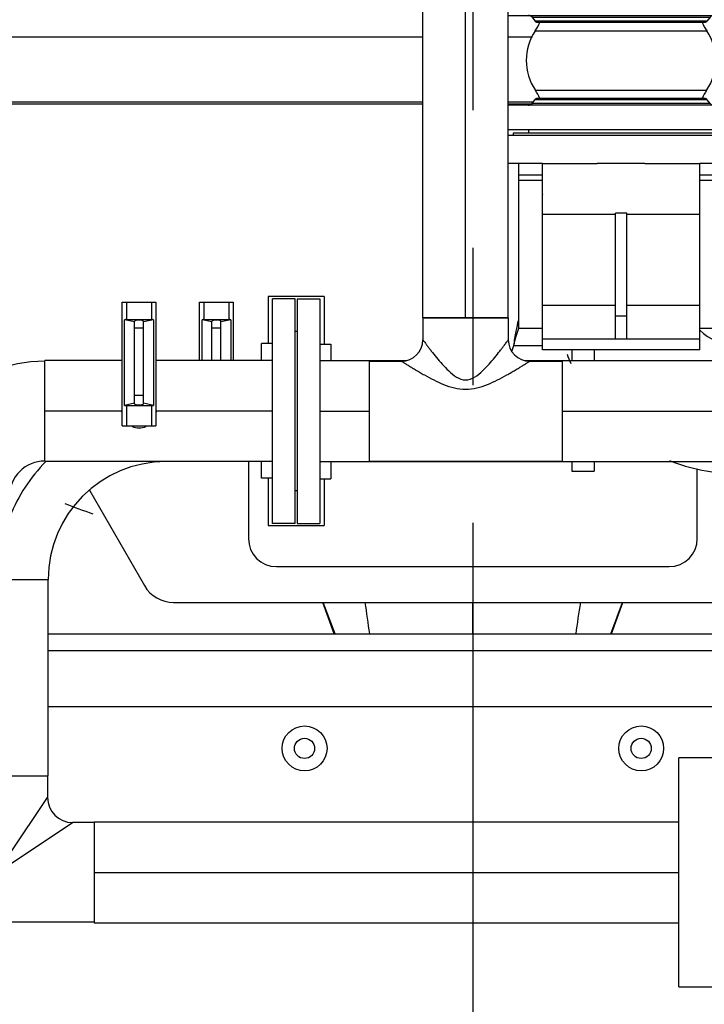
# Model space of a CAD drawing. Header units: millimetres. Extents: x 0 to 1189, y 0 to 841.
# Tile 124 of 158: x 972 to 997, y 548 to 583. Entities that reach past the tile are written whole.
import ezdxf

# ---------------------------------------------------------------- set-up
doc = ezdxf.new("R2010")
doc.units = ezdxf.units.MM
doc.header["$LTSCALE"] = 65.395
doc.linetypes.add('CENTER', pattern=[0.6, 0.375, -0.075, 0.075, -0.075])
for name, color, linetype in [('125ND16-DIN2690-MAK_PBL523', 7, 'CONTINUOUS'), ('1707_125001_01_PBL637', 7, 'CONTINUOUS'), ('1907_153200_12_ABL468', 7, 'CONTINUOUS'), ('1907_153200_12_T1_PBL483', 7, 'CONTINUOUS'), ('1907_153200_12_T2_PBL486', 7, 'CONTINUOUS'), ('1907_153200_12_T4_PBL504', 7, 'CONTINUOUS'), ('1907_153200_17_ABL484', 7, 'CONTINUOUS'), ('1907_153200_17_T1_PBL485', 7, 'CONTINUOUS'), ('1907_153200_19_ABL453', 7, 'CONTINUOUS'), ('1907_153200_19_T2_PBL1463', 7, 'CONTINUOUS'), ('1907_153200_19_T3_PBL478', 7, 'CONTINUOUS'), ('1907_153200_89_ABL425', 7, 'CONTINUOUS'), ('1907_153200_89_T3_PBL427', 7, 'CONTINUOUS'), ('1907_153200_89_T4_PBL444', 7, 'CONTINUOUS'), ('1907_153200_93_ABL412', 7, 'CONTINUOUS'), ('1907_153200_93_T1_PBL482', 7, 'CONTINUOUS'), ('1907_153200_93_T2_PBL418', 7, 'CONTINUOUS'), ('1907_153200_93_T3_PBL413', 7, 'CONTINUOUS'), ('1907_153200_93_T4_PBL1454', 7, 'CONTINUOUS'), ('1907_153700_26_ABL499', 7, 'CONTINUOUS'), ('1907_153700_26_T1_PBL500', 7, 'CONTINUOUS'), ('1907_153700_26_T2_PBL505', 7, 'CONTINUOUS'), ('1907_153701_05_AC_PBL479', 7, 'CONTINUOUS'), ('1907_153701_05_AC_PBL709', 7, 'CONTINUOUS'), ('1907_153701_47_PBL474', 7, 'CONTINUOUS'), ('1907_153701_47_PBL476', 7, 'CONTINUOUS'), ('1907_153701_64_PBL502', 7, 'CONTINUOUS'), ('1907_843312_02_PBL514', 7, 'CONTINUOUS'), ('1997_000000_TLKGS_MARKETING_ABL455', 7, 'CONTINUOUS'), ('1997_030000_TLKGS_V_ABL456', 7, 'CONTINUOUS'), ('1997_100000_TLKGS_V_ABL457', 7, 'CONTINUOUS'), ('1997_122000_06_SIMPLE1_A_ABL458', 7, 'CONTINUOUS'), ('1997_122000_06_SIMPLE1_T1_A_PBL459', 7, 'CONTINUOUS'), ('80ND40-DIN2690-MAK_PBL472', 7, 'CONTINUOUS'), ('9M32C_GENSET_GENERATOR_ABL496', 7, 'CONTINUOUS'), ('9M32C_GENSET_GENERATOR_T1_PBL497', 7, 'CONTINUOUS'), ('9M32C_GENSET_KPL_GRUNDRAHMEN_ABL405', 7, 'CONTINUOUS'), ('9M32C_GENSET_KPL_GRUNDRAHMEN_T1_PBL406', 7, 'CONTINUOUS'), ('9M32C_GENSET_KPL_VERROHRUNG_ABL407', 7, 'CONTINUOUS'), ('B-04-30X25-89X1_5-N6000_PBL1460', 7, 'CONTINUOUS'), ('BOGEN-S-2D-90-114_3X3_6_PBL477', 7, 'CONTINUOUS'), ('BOGEN-S-2D-90-114_3X3_6_PBL724', 7, 'CONTINUOUS'), ('BOGEN-S-2D-90-114_3X3_6_PBL725', 7, 'CONTINUOUS'), ('BOGEN-S-2D-90-88_9X3_2_PBL1457', 7, 'CONTINUOUS'), ('BOGEN-S-2D-90-88_9X3_2_PBL1459', 7, 'CONTINUOUS'), ('BOGEN-S-2D-90-88_9X3_2_PBL414', 7, 'CONTINUOUS'), ('D2616-2-K-139_7-4_0-114_3-3_6_PBL513', 7, 'CONTINUOUS'), ('DIN16182-BG100X63_PBL491', 7, 'CONTINUOUS'), ('DIN16182-BG100X63_PBL498', 7, 'CONTINUOUS'), ('EN1092-1-01A-DN80-PN16_PBL1452', 7, 'CONTINUOUS'), ('EN1092-1-01A-DN80-PN16_PBL470', 7, 'CONTINUOUS'), ('EN1092-1-01A-DN80-PN16_PBL471', 7, 'CONTINUOUS'), ('ERV_GS125_16_ABL524', 7, 'CONTINUOUS'), ('ERV_GS125_16_T1__PBL525', 7, 'CONTINUOUS'), ('ERV_GS125_16_T1__PBL534', 7, 'CONTINUOUS'), ('ERV_GS125_16_T2__PBL530', 7, 'CONTINUOUS'), ('LAUTERBACH_SP_RING_2_0200_50_PBL421', 7, 'CONTINUOUS'), ('LAUTERBACH_SP_RING_2_0200_50_PBL465', 7, 'CONTINUOUS'), ('links_13_VBL404', 7, 'CONTINUOUS'), ('N4011-C175X116_PBL454', 7, 'CONTINUOUS'), ('T-STUECK-S-88_9X3_2-76_1X2_9_PBL489', 7, 'CONTINUOUS'), ('T-STUECK-S-88_9X3_2-88_9X3_2_PBL430', 7, 'CONTINUOUS'), ('VT40CD-D10_Z171-24344_ABL408', 7, 'CONTINUOUS'), ('VT40CD-D10_Z171-24344_T1_PBL1458', 7, 'CONTINUOUS'), ('VT40CD-D10_Z171-24344_T2_PBL409', 7, 'CONTINUOUS')]:
    doc.layers.add(name, color=color, linetype=linetype)

# ---------------------------------------------------------------- blocks, each defined once
blk = doc.blocks.new('9M32C_GENSET_KPL_GRUNDRAHMEN_T1_PBL406', base_point=(987.33, 558.007))
at = {"layer": '9M32C_GENSET_KPL_GRUNDRAHMEN_T1_PBL406', "color": 7, "linetype": 'Continuous'}
for p, q in [((973.49, 561.607), (1000.51, 561.607)), ((1000.51, 561.007), (973.49, 561.007))]:
    blk.add_line(p, q, dxfattribs=at)
blk = doc.blocks.new('9M32C_GENSET_KPL_GRUNDRAHMEN_ABL405', base_point=(987.33, 558.007))
at = {"layer": '9M32C_GENSET_KPL_GRUNDRAHMEN_T1_PBL406'}
blk.add_blockref('9M32C_GENSET_KPL_GRUNDRAHMEN_T1_PBL406', (987.33, 558.007), dxfattribs=at)
blk = doc.blocks.new('VT40CD-D10_Z171-24344_T2_PBL409', base_point=(988.63, 547.967))
at = {"layer": 'VT40CD-D10_Z171-24344_T2_PBL409', "color": 7, "linetype": 'Continuous'}
blk.add_line((998.23, 559.007), (973.49, 559.007), dxfattribs=at)
for centre in [(982.63, 557.527), (994.63, 557.527)]:
    blk.add_circle(centre, 0.8, dxfattribs=at)
blk = doc.blocks.new('VT40CD-D10_Z171-24344_T1_PBL1458', base_point=(988.63, 557.527))
at = {"layer": 'VT40CD-D10_Z171-24344_T1_PBL1458', "color": 7, "linetype": 'Continuous'}
for centre in [(982.63, 557.527), (994.63, 557.527)]:
    blk.add_circle(centre, 0.36, dxfattribs=at)
blk = doc.blocks.new('VT40CD-D10_Z171-24344_ABL408', base_point=(988.63, 547.967))
at = {"layer": 'VT40CD-D10_Z171-24344_T1_PBL1458'}
blk.add_blockref('VT40CD-D10_Z171-24344_T1_PBL1458', (988.63, 557.527), dxfattribs=at)
at = {"layer": 'VT40CD-D10_Z171-24344_T2_PBL409'}
blk.add_blockref('VT40CD-D10_Z171-24344_T2_PBL409', (988.63, 547.967), dxfattribs=at)
blk = doc.blocks.new('1907_153200_93_T3_PBL413', base_point=(967.21, 542.827))
at = {"layer": '1907_153200_93_T3_PBL413', "color": 7, "linetype": 'Continuous'}
for p, q in [((967.29, 544.627), (967.13, 544.627)), ((967.13, 541.027), (967.13, 544.627)), ((967.29, 541.027), (967.29, 544.627)), ((967.29, 541.027), (967.13, 541.027))]:
    blk.add_line(p, q, dxfattribs=at)
at = {"layer": '1907_153200_93_T3_PBL413', "color": 2, "linetype": 'CENTER'}
blk.add_line((967.29, 542.827), (967.13, 542.827), dxfattribs=at)
blk = doc.blocks.new('BOGEN-S-2D-90-88_9X3_2_PBL414', base_point=(965.61, 542.827))
at = {"layer": 'BOGEN-S-2D-90-88_9X3_2_PBL414', "color": 7, "linetype": 'Continuous'}
for p, q in [((967.13, 544.605), (964.09, 544.605)), ((967.13, 541.049), (964.09, 541.049))]:
    blk.add_line(p, q, dxfattribs=at)
blk.add_arc((964.09, 542.827), 1.778, 90, 270, dxfattribs=at)
blk = doc.blocks.new('1907_153200_93_T2_PBL418', base_point=(970.33, 556.187))
at = {"layer": '1907_153200_93_T2_PBL418', "color": 7, "linetype": 'Continuous'}
for p, q in [((972.13, 566.507), (968.53, 566.507)), ((968.53, 566.507), (968.53, 545.867)), ((972.13, 566.507), (972.13, 545.867)), ((972.13, 545.867), (968.53, 545.867))]:
    blk.add_line(p, q, dxfattribs=at)
at = {"layer": '1907_153200_93_T2_PBL418', "color": 2, "linetype": 'CENTER'}
blk.add_line((970.33, 566.507), (970.33, 545.867), dxfattribs=at)
blk = doc.blocks.new('EN1092-1-01A-DN80-PN16_PBL470', base_point=(981.89, 569.547))
at = {"layer": 'EN1092-1-01A-DN80-PN16_PBL470', "color": 7, "linetype": 'Continuous'}
for p, q in [((982.29, 573.547), (981.49, 573.547)), ((981.49, 565.547), (981.49, 573.547)), ((982.29, 565.547), (982.29, 573.547)), ((982.29, 565.547), (981.49, 565.547))]:
    blk.add_line(p, q, dxfattribs=at)
blk = doc.blocks.new('1907_153200_93_T1_PBL482', base_point=(977.43, 569.547))
at = {"layer": '1907_153200_93_T1_PBL482', "color": 7, "linetype": 'Continuous'}
for p, q in [((976.13, 571.347), (973.37, 571.347)), ((973.37, 567.747), (973.37, 571.347)), ((981.49, 571.347), (977.33, 571.347)), ((981.49, 567.747), (973.37, 567.747))]:
    blk.add_line(p, q, dxfattribs=at)
at = {"layer": '1907_153200_93_T1_PBL482', "color": 2, "linetype": 'CENTER'}
for p, q in [((976.107, 569.547), (973.37, 569.547)), ((981.49, 569.547), (977.354, 569.547))]:
    blk.add_line(p, q, dxfattribs=at)
blk = doc.blocks.new('EN1092-1-01A-DN80-PN16_PBL1452', base_point=(964.09, 542.827))
at = {"layer": 'EN1092-1-01A-DN80-PN16_PBL1452', "color": 7, "linetype": 'Continuous'}
for centre in [(962.866, 545.783), (965.315, 545.783), (961.134, 544.051), (961.134, 541.602), (962.866, 539.87), (965.315, 539.87)]:
    blk.add_circle(centre, 0.36, dxfattribs=at)
for radius, start, end in [(4, 27.3364, 333.9978), (1.81, 81.6295, 278.9746)]:
    blk.add_arc((964.09, 542.827), radius, start, end, dxfattribs=at)
blk = doc.blocks.new('1907_153200_93_T4_PBL1454', base_point=(964.99, 542.848))
at = {"layer": '1907_153200_93_T4_PBL1454', "color": 7, "linetype": 'Continuous'}
blk.add_arc((964.09, 542.827), 1.8, 77.5691, 282.4309, dxfattribs=at)
blk = doc.blocks.new('BOGEN-S-2D-90-88_9X3_2_PBL1457', base_point=(969.699, 543.458))
at = {"layer": 'BOGEN-S-2D-90-88_9X3_2_PBL1457', "color": 7, "linetype": 'Continuous'}
for radius, start, end in [(4.818, 270, 0), (1.262, 269.9998, 0.0002)]:
    blk.add_arc((967.29, 545.867), radius, start, end, dxfattribs=at)
blk = doc.blocks.new('BOGEN-S-2D-90-88_9X3_2_PBL1459', base_point=(970.961, 566.507))
at = {"layer": 'BOGEN-S-2D-90-88_9X3_2_PBL1459', "color": 7, "linetype": 'Continuous'}
for radius, start, end in [(4.818, 90, 180), (1.262, 89.9998, 180.0002)]:
    blk.add_arc((973.37, 566.507), radius, start, end, dxfattribs=at)
blk = doc.blocks.new('B-04-30X25-89X1_5-N6000_PBL1460', base_point=(976.73, 569.001))
at = {"layer": 'B-04-30X25-89X1_5-N6000_PBL1460', "color": 7, "linetype": 'Continuous'}
blk.add_arc((976.73, 569.547), 0.6, 245.4031, 294.5969, dxfattribs=at)
blk = doc.blocks.new('1907_153200_93_ABL412', base_point=(971.19, 556.187))
at = {"layer": '1907_153200_93_T1_PBL482'}
blk.add_blockref('1907_153200_93_T1_PBL482', (977.43, 569.547), dxfattribs=at)
at = {"layer": '1907_153200_93_T2_PBL418'}
blk.add_blockref('1907_153200_93_T2_PBL418', (970.33, 556.187), dxfattribs=at)
at = {"layer": '1907_153200_93_T3_PBL413'}
blk.add_blockref('1907_153200_93_T3_PBL413', (967.21, 542.827), dxfattribs=at)
at = {"layer": '1907_153200_93_T4_PBL1454'}
blk.add_blockref('1907_153200_93_T4_PBL1454', (964.99, 542.848), dxfattribs=at)
at = {"layer": 'B-04-30X25-89X1_5-N6000_PBL1460'}
blk.add_blockref('B-04-30X25-89X1_5-N6000_PBL1460', (976.73, 569.001), dxfattribs=at)
at = {"layer": 'BOGEN-S-2D-90-88_9X3_2_PBL1457'}
blk.add_blockref('BOGEN-S-2D-90-88_9X3_2_PBL1457', (969.699, 543.458), dxfattribs=at)
at = {"layer": 'BOGEN-S-2D-90-88_9X3_2_PBL1459'}
blk.add_blockref('BOGEN-S-2D-90-88_9X3_2_PBL1459', (970.961, 566.507), dxfattribs=at)
at = {"layer": 'BOGEN-S-2D-90-88_9X3_2_PBL414'}
blk.add_blockref('BOGEN-S-2D-90-88_9X3_2_PBL414', (965.61, 542.827), dxfattribs=at)
at = {"layer": 'EN1092-1-01A-DN80-PN16_PBL1452'}
blk.add_blockref('EN1092-1-01A-DN80-PN16_PBL1452', (964.09, 542.827), dxfattribs=at)
at = {"layer": 'EN1092-1-01A-DN80-PN16_PBL470'}
blk.add_blockref('EN1092-1-01A-DN80-PN16_PBL470', (981.89, 569.547), dxfattribs=at)
blk = doc.blocks.new('LAUTERBACH_SP_RING_2_0200_50_PBL421', base_point=(996.97, 553.107))
at = {"layer": 'LAUTERBACH_SP_RING_2_0200_50_PBL421', "color": 7, "linetype": 'Continuous'}
for p, q in [((997.97, 557.187), (995.97, 557.187)), ((995.97, 549.027), (995.97, 557.187)), ((997.97, 549.027), (997.97, 557.187)), ((995.97, 549.027), (997.97, 549.027))]:
    blk.add_line(p, q, dxfattribs=at)
blk = doc.blocks.new('1907_153200_89_T3_PBL427', base_point=(985.55, 553.107))
at = {"layer": '1907_153200_89_T3_PBL427', "color": 7, "linetype": 'Continuous'}
for p, q in [((975.13, 554.907), (995.97, 554.907)), ((975.13, 554.907), (975.13, 551.307)), ((975.13, 551.307), (995.97, 551.307))]:
    blk.add_line(p, q, dxfattribs=at)
at = {"layer": '1907_153200_89_T3_PBL427', "color": 2, "linetype": 'CENTER'}
blk.add_line((975.13, 553.107), (995.97, 553.107), dxfattribs=at)
blk = doc.blocks.new('T-STUECK-S-88_9X3_2-88_9X3_2_PBL430', base_point=(971.748, 553.938))
at = {"layer": 'T-STUECK-S-88_9X3_2-88_9X3_2_PBL430', "color": 7, "linetype": 'Continuous'}
for p, q in [((973.468, 556.547), (973.468, 555.774)), ((968.53, 554.885), (968.25, 554.885)), ((975.13, 554.885), (974.357, 554.885)), ((968.53, 551.329), (968.25, 551.329)), ((975.13, 551.329), (972.13, 551.329))]:
    blk.add_line(p, q, dxfattribs=at)
at = {"layer": 'T-STUECK-S-88_9X3_2-88_9X3_2_PBL430', "color": 9, "linetype": 'Continuous'}
for p, q in [((972.13, 553.767), (973.468, 555.774)), ((972.131, 553.401), (974.357, 554.885))]:
    blk.add_line(p, q, dxfattribs=at)
at = {"layer": 'T-STUECK-S-88_9X3_2-88_9X3_2_PBL430', "color": 7, "linetype": 'Continuous'}
blk.add_arc((974.357, 555.774), 0.889, 180, 270, dxfattribs=at)
blk = doc.blocks.new('1907_153200_89_T4_PBL444', base_point=(974.69, 562.147))
at = {"layer": '1907_153200_89_T4_PBL444', "color": 9, "linetype": 'Continuous'}
blk.add_line((972.13, 563.547), (973.49, 563.547), dxfattribs=at)
at = {"layer": '1907_153200_89_T4_PBL444', "color": 7, "linetype": 'Continuous'}
for p, q in [((973.49, 556.547), (973.49, 563.547)), ((972.13, 556.547), (973.49, 556.547))]:
    blk.add_line(p, q, dxfattribs=at)
at = {"layer": '1907_153200_89_T4_PBL444', "color": 2, "linetype": 'CENTER'}
blk.add_arc((977.69, 563.547), 6, 135.5679, 157.9407, dxfattribs=at)
at = {"layer": '1907_153200_89_T4_PBL444', "color": 7, "linetype": 'Continuous'}
blk.add_arc((977.69, 563.547), 4.2, 90, 180, dxfattribs=at)
blk = doc.blocks.new('1907_153200_89_ABL425', base_point=(978.03, 558.769))
at = {"layer": '1907_153200_89_T3_PBL427'}
blk.add_blockref('1907_153200_89_T3_PBL427', (985.55, 553.107), dxfattribs=at)
at = {"layer": '1907_153200_89_T4_PBL444'}
blk.add_blockref('1907_153200_89_T4_PBL444', (974.69, 562.147), dxfattribs=at)
at = {"layer": 'T-STUECK-S-88_9X3_2-88_9X3_2_PBL430'}
blk.add_blockref('T-STUECK-S-88_9X3_2-88_9X3_2_PBL430', (971.748, 553.938), dxfattribs=at)
blk = doc.blocks.new('N4011-C175X116_PBL454', base_point=(1007.46, 563.057))
at = {"layer": 'N4011-C175X116_PBL454', "color": 9, "linetype": 'Continuous'}
for p, q in [((1004.61, 562.687), (1004.61, 563.217)), ((1009.85, 562.687), (1009.85, 563.427))]:
    blk.add_line(p, q, dxfattribs=at)
at = {"layer": 'N4011-C175X116_PBL454', "color": 7, "linetype": 'Continuous'}
for q in [(1010.73, 563.427), (1004.191, 562.687)]:
    blk.add_line((1010.73, 562.687), q, dxfattribs=at)
blk = doc.blocks.new('BOGEN-S-2D-90-114_3X3_6_PBL477', base_point=(1005.935, 569.619))
at = {"layer": 'BOGEN-S-2D-90-114_3X3_6_PBL477', "color": 7, "linetype": 'Continuous'}
for p, q in [((1007.23, 571.905), (1003.15, 571.905)), ((1003.15, 571.347), (1003.15, 571.905)), ((1003.15, 567.333), (1003.15, 567.747)), ((1007.23, 567.333), (1003.15, 567.333))]:
    blk.add_line(p, q, dxfattribs=at)
for start, end in [(49.3244, 90), (270, 304.5705)]:
    blk.add_arc((1007.23, 569.619), 2.286, start, end, dxfattribs=at)
blk = doc.blocks.new('1907_153200_19_T3_PBL478', base_point=(1000.57, 569.619))
at = {"layer": '1907_153200_19_T3_PBL478', "color": 7, "linetype": 'Continuous'}
for p, q in [((1003.15, 571.905), (997.99, 571.905)), ((997.99, 571.347), (997.99, 571.905)), ((1003.15, 571.347), (1003.15, 571.905)), ((997.99, 567.333), (997.99, 567.747)), ((1003.15, 567.333), (1003.15, 567.747)), ((1003.15, 567.333), (997.99, 567.333))]:
    blk.add_line(p, q, dxfattribs=at)
blk = doc.blocks.new('D2616-2-K-139_7-4_0-114_3-3_6_PBL513', base_point=(991.117, 577.809))
at = {"layer": 'D2616-2-K-139_7-4_0-114_3-3_6_PBL513', "color": 7, "linetype": 'Continuous'}
blk.add_line((991.116, 577.265), (991.116, 578.367), dxfattribs=at)
at = {"layer": 'D2616-2-K-139_7-4_0-114_3-3_6_PBL513', "color": 9, "linetype": 'Continuous'}
blk.add_line((991.116, 577.265), (991.117, 577.265), dxfattribs=at)
at = {"layer": 'D2616-2-K-139_7-4_0-114_3-3_6_PBL513', "color": 7, "linetype": 'Continuous'}
blk.add_arc((992.716, 577.265), 1.6, 180, 180.5226, dxfattribs=at)
blk = doc.blocks.new('1907_843312_02_PBL514', base_point=(994.401, 578.867))
at = {"layer": '1907_843312_02_PBL514', "color": 7, "linetype": 'Continuous'}
for p, q in [((998.91, 579.367), (989.892, 579.367)), ((998.91, 579.367), (998.91, 578.367)), ((991.117, 578.367), (989.892, 578.367)), ((994.76, 578.367), (993.06, 578.367)), ((998.91, 578.367), (996.717, 578.367))]:
    blk.add_line(p, q, dxfattribs=at)
blk = doc.blocks.new('BOGEN-S-2D-90-114_3X3_6_PBL724', base_point=(994.989, 569.884))
at = {"layer": 'BOGEN-S-2D-90-114_3X3_6_PBL724', "color": 7, "linetype": 'Continuous'}
for p, q in [((997.99, 571.347), (997.99, 571.905)), ((997.99, 567.333), (997.99, 567.747))]:
    blk.add_line(p, q, dxfattribs=at)
for radius, start, end in [(1.794, 224.7893, 270.0001), (6.366, 199.4465, 202.6817), (6.366, 248.3021, 270)]:
    blk.add_arc((997.99, 573.699), radius, start, end, dxfattribs=at)
blk = doc.blocks.new('BOGEN-S-2D-90-114_3X3_6_PBL725', base_point=(1007.23, 567.362))
at = {"layer": 'BOGEN-S-2D-90-114_3X3_6_PBL725', "color": 7, "linetype": 'Continuous'}
for p, q in [((1009.516, 567.027), (1009.516, 567.747)), ((1004.944, 566.977), (1004.944, 567.333))]:
    blk.add_line(p, q, dxfattribs=at)
blk = doc.blocks.new('1907_153200_19_T2_PBL1463', base_point=(1007.996, 569.619))
at = {"layer": '1907_153200_19_T2_PBL1463', "color": 7, "linetype": 'Continuous'}
for start, end in [(47.9522, 88.8808), (271.1192, 306.5766)]:
    blk.add_arc((1007.23, 569.619), 2.286, start, end, dxfattribs=at)
blk = doc.blocks.new('1907_153200_19_ABL453', base_point=(1000.311, 571.027))
at = {"layer": '1907_153200_19_T2_PBL1463'}
blk.add_blockref('1907_153200_19_T2_PBL1463', (1007.996, 569.619), dxfattribs=at)
at = {"layer": '1907_153200_19_T3_PBL478'}
blk.add_blockref('1907_153200_19_T3_PBL478', (1000.57, 569.619), dxfattribs=at)
at = {"layer": '1907_843312_02_PBL514'}
blk.add_blockref('1907_843312_02_PBL514', (994.401, 578.867), dxfattribs=at)
at = {"layer": 'BOGEN-S-2D-90-114_3X3_6_PBL477'}
blk.add_blockref('BOGEN-S-2D-90-114_3X3_6_PBL477', (1005.935, 569.619), dxfattribs=at)
at = {"layer": 'BOGEN-S-2D-90-114_3X3_6_PBL724'}
blk.add_blockref('BOGEN-S-2D-90-114_3X3_6_PBL724', (994.989, 569.884), dxfattribs=at)
at = {"layer": 'BOGEN-S-2D-90-114_3X3_6_PBL725'}
blk.add_blockref('BOGEN-S-2D-90-114_3X3_6_PBL725', (1007.23, 567.362), dxfattribs=at)
at = {"layer": 'D2616-2-K-139_7-4_0-114_3-3_6_PBL513'}
blk.add_blockref('D2616-2-K-139_7-4_0-114_3-3_6_PBL513', (991.117, 577.809), dxfattribs=at)
at = {"layer": 'N4011-C175X116_PBL454'}
blk.add_blockref('N4011-C175X116_PBL454', (1007.46, 563.057), dxfattribs=at)
blk = doc.blocks.new('LAUTERBACH_SP_RING_2_0200_50_PBL465', base_point=(982.33, 569.547))
at = {"layer": 'LAUTERBACH_SP_RING_2_0200_50_PBL465', "color": 7, "linetype": 'Continuous'}
for p, q in [((983.33, 573.627), (981.33, 573.627)), ((981.33, 573.627), (981.33, 571.962)), ((983.33, 573.627), (983.33, 571.931)), ((981.33, 567.162), (981.33, 565.467)), ((983.33, 567.131), (983.33, 565.467)), ((981.33, 565.467), (983.33, 565.467))]:
    blk.add_line(p, q, dxfattribs=at)
blk = doc.blocks.new('EN1092-1-01A-DN80-PN16_PBL471', base_point=(982.77, 569.547))
at = {"layer": 'EN1092-1-01A-DN80-PN16_PBL471', "color": 7, "linetype": 'Continuous'}
for p, q in [((982.37, 573.547), (983.17, 573.547)), ((982.37, 573.547), (982.37, 565.547)), ((983.17, 573.547), (983.17, 565.547)), ((982.37, 565.547), (983.17, 565.547))]:
    blk.add_line(p, q, dxfattribs=at)
blk = doc.blocks.new('1907_153200_12_T1_PBL483', base_point=(984.05, 569.547))
at = {"layer": '1907_153200_12_T1_PBL483', "color": 7, "linetype": 'Continuous'}
for p, q in [((983.17, 571.347), (984.93, 571.347)), ((984.93, 571.347), (984.93, 567.747)), ((983.17, 567.747), (984.93, 567.747))]:
    blk.add_line(p, q, dxfattribs=at)
at = {"layer": '1907_153200_12_T1_PBL483', "color": 2, "linetype": 'CENTER'}
blk.add_line((983.17, 569.547), (984.93, 569.547), dxfattribs=at)
blk = doc.blocks.new('1907_153200_12_T2_PBL486', base_point=(1005.19, 569.547))
at = {"layer": '1907_153200_12_T2_PBL486', "color": 7, "linetype": 'Continuous'}
for p, q in [((991.81, 571.347), (1018.57, 571.347)), ((991.81, 571.347), (991.81, 567.747)), ((991.81, 567.747), (1018.57, 567.747))]:
    blk.add_line(p, q, dxfattribs=at)
at = {"layer": '1907_153200_12_T2_PBL486', "color": 2, "linetype": 'CENTER'}
blk.add_line((991.81, 569.547), (1018.57, 569.547), dxfattribs=at)
blk = doc.blocks.new('T-STUECK-S-88_9X3_2-76_1X2_9_PBL489', base_point=(988.37, 570.318))
at = {"layer": 'T-STUECK-S-88_9X3_2-76_1X2_9_PBL489', "color": 7, "linetype": 'Continuous'}
for p, q in [((989.892, 572.867), (986.848, 572.867)), ((986.848, 572.867), (986.848, 572.086)), ((989.892, 572.867), (989.892, 572.086)), ((984.93, 571.325), (986.087, 571.325)), ((990.653, 571.325), (991.81, 571.325)), ((984.93, 567.769), (991.81, 567.769))]:
    blk.add_line(p, q, dxfattribs=at)
for centre, start, end in [((986.087, 572.086), 270, 0), ((990.653, 572.086), 180, 270)]:
    blk.add_arc(centre, 0.761, start, end, dxfattribs=at)
at = {"layer": 'T-STUECK-S-88_9X3_2-76_1X2_9_PBL489', "color": 9, "linetype": 'Continuous'}
for points, knots in [([(986.848, 572.086), (986.85, 572.08), (986.868, 572.064), (986.893, 572.023), (986.941, 571.963), (986.999, 571.883), (987.071, 571.79), (987.181, 571.647), (987.334, 571.454), (987.539, 571.213), (987.837, 570.896), (988.143, 570.658), (988.37, 570.658)], [0, 0, 0, 0, 0.008178, 0.031824, 0.06873, 0.116261, 0.172013, 0.234058, 0.371561, 0.521055, 0.678245, 1, 1, 1, 1]), ([(988.37, 570.658), (988.598, 570.658), (988.903, 570.896), (989.202, 571.213), (989.406, 571.454), (989.559, 571.647), (989.67, 571.79), (989.741, 571.883), (989.8, 571.963), (989.848, 572.023), (989.873, 572.064), (989.891, 572.08), (989.892, 572.086)], [0, 0, 0, 0, 0.321754, 0.478945, 0.628439, 0.765942, 0.827987, 0.883739, 0.93127, 0.968176, 0.991822, 1, 1, 1, 1]), ([(986.087, 571.325), (986.089, 571.325), (986.094, 571.318), (986.109, 571.313), (986.13, 571.297), (986.161, 571.279), (986.198, 571.255), (986.26, 571.217), (986.35, 571.161), (986.471, 571.088), (986.605, 571.007), (986.75, 570.922), (986.959, 570.803), (987.236, 570.655), (987.707, 570.434), (988.103, 570.325), (988.37, 570.325)], [0, 0, 0, 0, 0.002171, 0.00861, 0.01911, 0.033362, 0.051002, 0.071644, 0.120465, 0.177227, 0.239928, 0.307101, 0.377684, 0.526169, 0.681242, 1, 1, 1, 1]), ([(988.37, 570.325), (988.638, 570.325), (989.033, 570.434), (989.505, 570.655), (989.782, 570.803), (989.99, 570.922), (990.135, 571.007), (990.27, 571.088), (990.39, 571.161), (990.48, 571.217), (990.542, 571.255), (990.58, 571.279), (990.61, 571.297), (990.632, 571.312), (990.646, 571.318), (990.651, 571.325), (990.653, 571.325)], [0, 0, 0, 0, 0.318758, 0.473831, 0.622316, 0.692899, 0.760072, 0.822773, 0.879535, 0.928357, 0.948999, 0.966638, 0.98089, 0.99139, 0.997829, 1, 1, 1, 1])]:
    blk.add_open_spline(points, degree=3, knots=knots, dxfattribs=at)
blk = doc.blocks.new('1907_153200_12_T4_PBL504', base_point=(988.37, 578.727))
at = {"layer": '1907_153200_12_T4_PBL504', "color": 7, "linetype": 'Continuous'}
for p, q in [((986.848, 572.867), (986.848, 584.587)), ((989.892, 572.867), (989.892, 584.587)), ((986.848, 572.867), (989.892, 572.867))]:
    blk.add_line(p, q, dxfattribs=at)
at = {"layer": '1907_153200_12_T4_PBL504', "color": 2, "linetype": 'CENTER'}
blk.add_line((988.37, 572.867), (988.37, 584.587), dxfattribs=at)
blk = doc.blocks.new('1907_153200_12_ABL468', base_point=(1005.611, 575.607))
at = {"layer": '1907_153200_12_T1_PBL483'}
blk.add_blockref('1907_153200_12_T1_PBL483', (984.05, 569.547), dxfattribs=at)
at = {"layer": '1907_153200_12_T2_PBL486'}
blk.add_blockref('1907_153200_12_T2_PBL486', (1005.19, 569.547), dxfattribs=at)
at = {"layer": '1907_153200_12_T4_PBL504'}
blk.add_blockref('1907_153200_12_T4_PBL504', (988.37, 578.727), dxfattribs=at)
at = {"layer": 'EN1092-1-01A-DN80-PN16_PBL471'}
blk.add_blockref('EN1092-1-01A-DN80-PN16_PBL471', (982.77, 569.547), dxfattribs=at)
at = {"layer": 'T-STUECK-S-88_9X3_2-76_1X2_9_PBL489'}
blk.add_blockref('T-STUECK-S-88_9X3_2-76_1X2_9_PBL489', (988.37, 570.318), dxfattribs=at)
blk = doc.blocks.new('80ND40-DIN2690-MAK_PBL472', base_point=(982.33, 569.547))
at = {"layer": '80ND40-DIN2690-MAK_PBL472', "color": 7, "linetype": 'Continuous'}
for p, q in [((982.37, 572.387), (982.29, 572.387)), ((982.37, 566.707), (982.29, 566.707))]:
    blk.add_line(p, q, dxfattribs=at)
blk = doc.blocks.new('1907_153701_47_PBL474', base_point=(983.37, 569.531))
at = {"layer": '1907_153701_47_PBL474', "color": 7, "linetype": 'Continuous'}
for p, q in [((983.17, 571.931), (983.57, 571.931)), ((983.57, 571.931), (983.57, 571.347)), ((983.57, 567.747), (983.57, 567.131)), ((983.17, 567.131), (983.57, 567.131))]:
    blk.add_line(p, q, dxfattribs=at)
blk = doc.blocks.new('1907_153701_47_PBL476', base_point=(981.29, 569.562))
at = {"layer": '1907_153701_47_PBL476', "color": 7, "linetype": 'Continuous'}
for p, q in [((981.49, 571.962), (981.09, 571.962)), ((981.09, 571.347), (981.09, 571.962)), ((981.09, 567.162), (981.09, 567.747)), ((981.49, 567.162), (981.09, 567.162))]:
    blk.add_line(p, q, dxfattribs=at)
blk = doc.blocks.new('1907_153701_05_AC_PBL479', base_point=(992.557, 567.577))
at = {"layer": '1907_153701_05_AC_PBL479', "color": 7, "linetype": 'Continuous'}
for p, q in [((992.157, 567.747), (992.157, 567.407)), ((992.157, 567.407), (992.957, 567.407)), ((992.957, 567.747), (992.957, 567.407))]:
    blk.add_line(p, q, dxfattribs=at)
blk = doc.blocks.new('1907_153200_17_T1_PBL485', base_point=(988.37, 569.547))
at = {"layer": '1907_153200_17_T1_PBL485', "color": 7, "linetype": 'Continuous'}
for p, q in [((984.93, 571.347), (986.254, 571.347)), ((990.486, 571.347), (991.81, 571.347)), ((984.93, 567.747), (991.81, 567.747))]:
    blk.add_line(p, q, dxfattribs=at)
blk = doc.blocks.new('1907_153200_17_ABL484', base_point=(1005.19, 587.83))
at = {"layer": '1907_153200_17_T1_PBL485'}
blk.add_blockref('1907_153200_17_T1_PBL485', (988.37, 569.547), dxfattribs=at)
blk = doc.blocks.new('DIN16182-BG100X63_PBL491', base_point=(976.73, 571.217))
at = {"layer": 'DIN16182-BG100X63_PBL491', "color": 7, "linetype": 'Continuous'}
for p, q in [((976.13, 573.427), (977.33, 573.427)), ((976.13, 569.027), (976.13, 573.427)), ((977.33, 573.427), (977.33, 569.027)), ((976.57, 572.727), (976.217, 572.806)), ((976.217, 569.752), (976.217, 572.806)), ((976.29, 572.811), (977.17, 572.811)), ((976.57, 569.811), (976.57, 572.747)), ((977.244, 572.806), (976.89, 572.727)), ((976.89, 569.811), (976.89, 572.747)), ((977.244, 572.806), (977.244, 569.752)), ((976.107, 569.547), (976.13, 569.588)), ((976.13, 569.506), (976.107, 569.547)), ((976.57, 569.831), (976.217, 569.752)), ((976.29, 569.747), (977.17, 569.747)), ((977.244, 569.752), (976.89, 569.831)), ((977.33, 569.588), (977.354, 569.547)), ((977.354, 569.547), (977.33, 569.506)), ((976.13, 569.027), (977.33, 569.027)), ((976.418, 569.007), (976.407, 569.027)), ((977.042, 569.007), (976.418, 569.007)), ((977.054, 569.027), (977.042, 569.007))]:
    blk.add_line(p, q, dxfattribs=at)
at = {"layer": 'DIN16182-BG100X63_PBL491', "color": 9, "linetype": 'Continuous'}
for p, q in [((976.29, 572.811), (976.29, 573.427)), ((977.17, 573.427), (977.17, 572.811)), ((976.29, 569.027), (976.29, 569.747)), ((977.17, 569.747), (977.17, 569.027))]:
    blk.add_line(p, q, dxfattribs=at)
at = {"layer": 'DIN16182-BG100X63_PBL491', "color": 2, "linetype": 'Continuous'}
for p, q in [((976.89, 572.507), (976.57, 572.507)), ((976.89, 570.107), (976.57, 570.107))]:
    blk.add_line(p, q, dxfattribs=at)
at = {"layer": 'DIN16182-BG100X63_PBL491', "color": 7, "linetype": 'Continuous'}
for centre, start_param, end_param in [((976.29, 572.768), 1.570796, 2.048639), ((976.73, 572.747), 0, 3.141593), ((977.17, 572.768), 1.092954, 1.570796), ((976.29, 569.79), -2.048639, -1.570796), ((976.73, 569.811), 3.141593, 6.283185), ((977.17, 569.79), -1.570796, -1.092954)]:
    blk.add_ellipse(centre, major_axis=(0.16, 0), ratio=0.267949, start_param=start_param, end_param=end_param, dxfattribs=at)
blk = doc.blocks.new('DIN16182-BG100X63_PBL498', base_point=(979.49, 572.387))
at = {"layer": 'DIN16182-BG100X63_PBL498', "color": 7, "linetype": 'Continuous'}
for p, q in [((978.89, 573.427), (980.09, 573.427)), ((978.89, 571.347), (978.89, 573.427)), ((980.09, 573.427), (980.09, 571.347)), ((979.33, 572.727), (978.977, 572.806)), ((978.977, 571.347), (978.977, 572.806)), ((979.05, 572.811), (979.93, 572.811)), ((979.33, 571.347), (979.33, 572.747)), ((980.004, 572.806), (979.65, 572.727)), ((979.65, 571.347), (979.65, 572.747)), ((980.004, 572.806), (980.004, 571.347))]:
    blk.add_line(p, q, dxfattribs=at)
at = {"layer": 'DIN16182-BG100X63_PBL498', "color": 9, "linetype": 'Continuous'}
for p, q in [((979.05, 572.811), (979.05, 573.427)), ((979.93, 573.427), (979.93, 572.811))]:
    blk.add_line(p, q, dxfattribs=at)
at = {"layer": 'DIN16182-BG100X63_PBL498', "color": 2, "linetype": 'Continuous'}
blk.add_line((979.65, 572.507), (979.33, 572.507), dxfattribs=at)
at = {"layer": 'DIN16182-BG100X63_PBL498', "color": 7, "linetype": 'Continuous'}
for centre, start_param, end_param in [((979.05, 572.768), 1.570796, 2.048639), ((979.49, 572.747), 0, 3.141593), ((979.93, 572.768), 1.092954, 1.570796)]:
    blk.add_ellipse(centre, major_axis=(0.16, 0), ratio=0.267949, start_param=start_param, end_param=end_param, dxfattribs=at)
blk = doc.blocks.new('1907_153700_26_T1_PBL500', base_point=(993.917, 575.047))
at = {"layer": '1907_153700_26_T1_PBL500', "color": 7, "linetype": 'Continuous'}
for p, q in [((991.117, 578.367), (993.06, 578.367)), ((991.117, 571.727), (991.117, 578.367)), ((994.76, 578.367), (996.717, 578.367)), ((996.717, 571.727), (996.717, 578.367)), ((991.117, 572.127), (996.717, 572.127)), ((996.717, 571.727), (991.117, 571.727))]:
    blk.add_line(p, q, dxfattribs=at)
at = {"layer": '1907_153700_26_T1_PBL500', "color": 9, "linetype": 'Continuous'}
for p, q in [((991.117, 576.567), (993.717, 576.567)), ((994.117, 576.567), (996.717, 576.567)), ((991.117, 573.327), (993.717, 573.327)), ((994.117, 573.327), (996.717, 573.327))]:
    blk.add_line(p, q, dxfattribs=at)
blk = doc.blocks.new('1907_153700_26_T2_PBL505', base_point=(993.917, 574.367))
at = {"layer": '1907_153700_26_T2_PBL505', "color": 7, "linetype": 'Continuous'}
for p, q in [((994.117, 576.607), (993.717, 576.607)), ((993.717, 572.127), (993.717, 576.607)), ((994.117, 572.127), (994.117, 576.607)), ((994.117, 572.927), (993.717, 572.927))]:
    blk.add_line(p, q, dxfattribs=at)
blk = doc.blocks.new('1907_153700_26_ABL499', base_point=(993.917, 575.047))
at = {"layer": '1907_153700_26_T1_PBL500'}
blk.add_blockref('1907_153700_26_T1_PBL500', (993.917, 575.047), dxfattribs=at)
at = {"layer": '1907_153700_26_T2_PBL505'}
blk.add_blockref('1907_153700_26_T2_PBL505', (993.917, 574.367), dxfattribs=at)
blk = doc.blocks.new('1907_153701_64_PBL502', base_point=(993.781, 575.019))
at = {"layer": '1907_153701_64_PBL502', "color": 7, "linetype": 'Continuous'}
for p, q in [((990.263, 572.498), (990.263, 578.367)), ((997.543, 572.498), (997.543, 578.367)), ((990.263, 577.967), (991.116, 577.967)), ((996.717, 577.967), (997.543, 577.967)), ((990.02, 571.672), (990.087, 571.885))]:
    blk.add_line(p, q, dxfattribs=at)
at = {"layer": '1907_153701_64_PBL502', "color": 9, "linetype": 'Continuous'}
for p, q in [((990.263, 577.78), (991.116, 577.78)), ((996.717, 577.78), (997.543, 577.78)), ((990.263, 572.498), (991.117, 572.498)), ((996.717, 572.498), (997.543, 572.498)), ((990.087, 571.885), (991.117, 571.885))]:
    blk.add_line(p, q, dxfattribs=at)
at = {"layer": '1907_153701_64_PBL502', "color": 7, "linetype": 'Continuous'}
for points, knots in [([(990.087, 571.885), (990.115, 572.054), (990.167, 572.362), (990.227, 572.668), (990.263, 572.804)], [0, 0, 0, 0, 0.549835, 1, 1, 1, 1]), ([(990.087, 571.885), (990.115, 571.998), (990.167, 572.204), (990.228, 572.408), (990.263, 572.498)], [0, 0, 0, 0, 0.547698, 1, 1, 1, 1]), ([(997.399, 572.013), (997.411, 572.059), (997.453, 572.222), (997.499, 572.385), (997.543, 572.498)], [0, 0, 0, 0, 0.281538, 1, 1, 1, 1])]:
    blk.add_open_spline(points, degree=3, knots=knots, dxfattribs=at)
blk = doc.blocks.new('125ND16-DIN2690-MAK_PBL523', base_point=(993.91, 579.407))
at = {"layer": '125ND16-DIN2690-MAK_PBL523', "color": 7, "linetype": 'Continuous'}
for p, q in [((997.75, 579.447), (990.07, 579.447)), ((990.07, 579.447), (990.07, 579.367)), ((997.75, 579.447), (997.75, 579.367))]:
    blk.add_line(p, q, dxfattribs=at)
blk = doc.blocks.new('ERV_GS125_16_T1__PBL525', base_point=(994.401, 580.127))
at = {"layer": 'ERV_GS125_16_T1__PBL525', "color": 7, "linetype": 'Continuous'}
for p, q in [((998.91, 580.447), (989.892, 580.447)), ((990.738, 580.511), (990.834, 580.639)), ((996.89, 580.687), (990.93, 580.687)), ((997.082, 580.511), (996.986, 580.639)), ((998.91, 579.567), (998.91, 580.447)), ((998.91, 579.567), (989.892, 579.567))]:
    blk.add_line(p, q, dxfattribs=at)
at = {"layer": 'ERV_GS125_16_T1__PBL525', "color": 9, "linetype": 'Continuous'}
for p, q in [((997.082, 580.511), (990.738, 580.511)), ((996.986, 580.639), (990.834, 580.639))]:
    blk.add_line(p, q, dxfattribs=at)
at = {"layer": 'ERV_GS125_16_T1__PBL525', "color": 7, "linetype": 'Continuous'}
for centre, radius, start, end in [((990.61, 580.607), 0.16, 270, 323.1301), ((990.93, 580.567), 0.12, 90, 143.1301), ((996.89, 580.567), 0.12, 36.8699, 90), ((997.21, 580.607), 0.16, 216.8699, 270)]:
    blk.add_arc(centre, radius, start, end, dxfattribs=at)
blk = doc.blocks.new('ERV_GS125_16_T2__PBL530', base_point=(993.91, 581.424))
at = {"layer": 'ERV_GS125_16_T2__PBL530', "color": 9, "linetype": 'Continuous'}
for p, q in [((990.854, 583.102), (996.966, 583.102)), ((990.854, 580.991), (996.966, 580.991))]:
    blk.add_line(p, q, dxfattribs=at)
at = {"layer": 'ERV_GS125_16_T2__PBL530', "color": 7, "linetype": 'Continuous'}
for p, q in [((990.61, 579.567), (990.61, 579.447)), ((997.21, 579.567), (997.21, 579.447))]:
    blk.add_line(p, q, dxfattribs=at)
for centre, radius, start, end in [((989.53, 584), 1.6, 325.8516, 337.9959), ((998.29, 584), 1.6, 202.0041, 214.1484), ((992.41, 582.047), 1.88, 145.8516, 214.1484), ((995.41, 582.047), 1.88, 325.8516, 34.1484), ((989.53, 580.093), 1.6, 22.0041, 34.1484), ((998.29, 580.093), 1.6, 145.8516, 157.9959)]:
    blk.add_arc(centre, radius, start, end, dxfattribs=at)
blk = doc.blocks.new('ERV_GS125_16_T1__PBL534', base_point=(994.401, 583.967))
at = {"layer": 'ERV_GS125_16_T1__PBL534', "color": 7, "linetype": 'Continuous'}
for p, q in [((998.91, 584.527), (998.91, 583.647)), ((989.892, 583.647), (998.91, 583.647)), ((990.738, 583.583), (990.834, 583.455)), ((997.082, 583.583), (996.986, 583.455)), ((990.93, 583.407), (996.89, 583.407))]:
    blk.add_line(p, q, dxfattribs=at)
at = {"layer": 'ERV_GS125_16_T1__PBL534', "color": 9, "linetype": 'Continuous'}
for p, q in [((990.738, 583.583), (997.082, 583.583)), ((990.834, 583.455), (996.986, 583.455))]:
    blk.add_line(p, q, dxfattribs=at)
at = {"layer": 'ERV_GS125_16_T1__PBL534', "color": 7, "linetype": 'Continuous'}
for centre, radius, start, end in [((990.61, 583.487), 0.16, 36.8699, 90), ((997.21, 583.487), 0.16, 90, 143.1301), ((990.93, 583.527), 0.12, 216.8699, 270), ((996.89, 583.527), 0.12, 270, 323.1301)]:
    blk.add_arc(centre, radius, start, end, dxfattribs=at)
blk = doc.blocks.new('ERV_GS125_16_ABL524', base_point=(994.401, 581.987))
at = {"layer": 'ERV_GS125_16_T1__PBL525'}
blk.add_blockref('ERV_GS125_16_T1__PBL525', (994.401, 580.127), dxfattribs=at)
at = {"layer": 'ERV_GS125_16_T1__PBL534'}
blk.add_blockref('ERV_GS125_16_T1__PBL534', (994.401, 583.967), dxfattribs=at)
at = {"layer": 'ERV_GS125_16_T2__PBL530'}
blk.add_blockref('ERV_GS125_16_T2__PBL530', (993.91, 581.424), dxfattribs=at)
blk = doc.blocks.new('1707_125001_01_PBL637', base_point=(988.63, 562.167))
at = {"layer": '1707_125001_01_PBL637', "color": 7, "linetype": 'Continuous'}
for p, q in [((983.689, 561.607), (983.282, 562.727)), ((993.571, 561.607), (993.979, 562.727))]:
    blk.add_line(p, q, dxfattribs=at)
at = {"layer": '1707_125001_01_PBL637', "color": 9, "linetype": 'Continuous'}
for p, q in [((983.719, 561.607), (983.296, 562.727)), ((988.63, 561.607), (988.63, 562.727)), ((993.542, 561.607), (993.964, 562.727))]:
    blk.add_line(p, q, dxfattribs=at)
for points in [[(984.953, 561.607), (984.903, 561.981), (984.85, 562.355), (984.786, 562.727)], [(992.307, 561.607), (992.357, 561.981), (992.41, 562.355), (992.474, 562.727)]]:
    blk.add_open_spline(points, degree=3, dxfattribs=at)
blk = doc.blocks.new('1907_153701_05_AC_PBL709', base_point=(992.557, 571.537))
at = {"layer": '1907_153701_05_AC_PBL709', "color": 7, "linetype": 'Continuous'}
for p, q in [((992.157, 571.727), (992.157, 571.347)), ((992.957, 571.727), (992.957, 571.347))]:
    blk.add_line(p, q, dxfattribs=at)
blk = doc.blocks.new('9M32C_GENSET_KPL_VERROHRUNG_ABL407', base_point=(993.09, 614.547))
at = {"layer": '125ND16-DIN2690-MAK_PBL523'}
blk.add_blockref('125ND16-DIN2690-MAK_PBL523', (993.91, 579.407), dxfattribs=at)
at = {"layer": '1707_125001_01_PBL637'}
blk.add_blockref('1707_125001_01_PBL637', (988.63, 562.167), dxfattribs=at)
at = {"layer": '1907_153200_12_ABL468'}
blk.add_blockref('1907_153200_12_ABL468', (1005.611, 575.607), dxfattribs=at)
at = {"layer": '1907_153200_17_ABL484'}
blk.add_blockref('1907_153200_17_ABL484', (1005.19, 587.83), dxfattribs=at)
at = {"layer": '1907_153200_19_ABL453'}
blk.add_blockref('1907_153200_19_ABL453', (1000.311, 571.027), dxfattribs=at)
at = {"layer": '1907_153200_89_ABL425'}
blk.add_blockref('1907_153200_89_ABL425', (978.03, 558.769), dxfattribs=at)
at = {"layer": '1907_153200_93_ABL412'}
blk.add_blockref('1907_153200_93_ABL412', (971.19, 556.187), dxfattribs=at)
at = {"layer": '1907_153700_26_ABL499'}
blk.add_blockref('1907_153700_26_ABL499', (993.917, 575.047), dxfattribs=at)
at = {"layer": '1907_153701_05_AC_PBL479'}
blk.add_blockref('1907_153701_05_AC_PBL479', (992.557, 567.577), dxfattribs=at)
at = {"layer": '1907_153701_05_AC_PBL709'}
blk.add_blockref('1907_153701_05_AC_PBL709', (992.557, 571.537), dxfattribs=at)
at = {"layer": '1907_153701_47_PBL474'}
blk.add_blockref('1907_153701_47_PBL474', (983.37, 569.531), dxfattribs=at)
at = {"layer": '1907_153701_47_PBL476'}
blk.add_blockref('1907_153701_47_PBL476', (981.29, 569.562), dxfattribs=at)
at = {"layer": '1907_153701_64_PBL502'}
blk.add_blockref('1907_153701_64_PBL502', (993.781, 575.019), dxfattribs=at)
at = {"layer": '80ND40-DIN2690-MAK_PBL472'}
blk.add_blockref('80ND40-DIN2690-MAK_PBL472', (982.33, 569.547), dxfattribs=at)
at = {"layer": 'DIN16182-BG100X63_PBL491'}
blk.add_blockref('DIN16182-BG100X63_PBL491', (976.73, 571.217), dxfattribs=at)
at = {"layer": 'DIN16182-BG100X63_PBL498'}
blk.add_blockref('DIN16182-BG100X63_PBL498', (979.49, 572.387), dxfattribs=at)
at = {"layer": 'ERV_GS125_16_ABL524'}
blk.add_blockref('ERV_GS125_16_ABL524', (994.401, 581.987), dxfattribs=at)
at = {"layer": 'LAUTERBACH_SP_RING_2_0200_50_PBL421'}
blk.add_blockref('LAUTERBACH_SP_RING_2_0200_50_PBL421', (996.97, 553.107), dxfattribs=at)
at = {"layer": 'LAUTERBACH_SP_RING_2_0200_50_PBL465'}
blk.add_blockref('LAUTERBACH_SP_RING_2_0200_50_PBL465', (982.33, 569.547), dxfattribs=at)
at = {"layer": 'VT40CD-D10_Z171-24344_ABL408'}
blk.add_blockref('VT40CD-D10_Z171-24344_ABL408', (988.63, 547.967), dxfattribs=at)
blk = doc.blocks.new('1997_122000_06_SIMPLE1_T1_A_PBL459', base_point=(988.63, 572.807))
at = {"layer": '1997_122000_06_SIMPLE1_T1_A_PBL459', "color": 7, "linetype": 'Continuous'}
for p, q in [((965.47, 582.887), (986.848, 582.887)), ((989.892, 582.887), (990.751, 582.887)), ((965.47, 580.567), (986.848, 580.567)), ((986.848, 580.487), (968.43, 580.487)), ((989.892, 580.567), (990.78, 580.567)), ((990.714, 580.487), (989.892, 580.487)), ((980.63, 567.747), (980.63, 565.007)), ((996.63, 565.007), (996.63, 567.484)), ((974.962, 566.728), (976.924, 563.327)), ((981.63, 564.007), (995.63, 564.007)), ((977.963, 562.727), (999.297, 562.727))]:
    blk.add_line(p, q, dxfattribs=at)
for centre, radius, start, end in [((981.63, 565.007), 1, 180, 270), ((995.63, 565.007), 1, 270, 360), ((977.963, 563.927), 1.2, 209.986, 270)]:
    blk.add_arc(centre, radius, start, end, dxfattribs=at)
blk = doc.blocks.new('1997_122000_06_SIMPLE1_A_ABL458', base_point=(988.63, 572.807))
at = {"layer": '1997_122000_06_SIMPLE1_T1_A_PBL459'}
blk.add_blockref('1997_122000_06_SIMPLE1_T1_A_PBL459', (988.63, 572.807), dxfattribs=at)
blk = doc.blocks.new('1997_100000_TLKGS_V_ABL457', base_point=(983.53, 617.491))
at = {"layer": '1997_122000_06_SIMPLE1_A_ABL458'}
blk.add_blockref('1997_122000_06_SIMPLE1_A_ABL458', (988.63, 572.807), dxfattribs=at)
blk = doc.blocks.new('1997_030000_TLKGS_V_ABL456', base_point=(991.03, 633.832))
at = {"layer": '1997_100000_TLKGS_V_ABL457'}
blk.add_blockref('1997_100000_TLKGS_V_ABL457', (983.53, 617.491), dxfattribs=at)
blk = doc.blocks.new('1997_000000_TLKGS_MARKETING_ABL455', base_point=(991.03, 644.206))
at = {"layer": '1997_030000_TLKGS_V_ABL456'}
blk.add_blockref('1997_030000_TLKGS_V_ABL456', (991.03, 633.832), dxfattribs=at)
blk = doc.blocks.new('9M32C_GENSET_GENERATOR_T1_PBL497', base_point=(988.226, 618.763))
at = {"layer": '9M32C_GENSET_GENERATOR_T1_PBL497', "color": 2, "linetype": 'CENTER'}
blk.add_line((988.63, 604.799), (988.63, 529.524), dxfattribs=at)
at = {"layer": '9M32C_GENSET_GENERATOR_T1_PBL497', "color": 7, "linetype": 'Continuous'}
blk.add_arc((988.63, 604.799), 41.2, 249.3326, 250.7999, dxfattribs=at)
blk = doc.blocks.new('9M32C_GENSET_GENERATOR_ABL496', base_point=(988.226, 618.763))
at = {"layer": '9M32C_GENSET_GENERATOR_T1_PBL497'}
blk.add_blockref('9M32C_GENSET_GENERATOR_T1_PBL497', (988.226, 618.763), dxfattribs=at)
blk = doc.blocks.new('LINKS_13_VBL404', base_point=(991.348, 627.605))
at = {"layer": '1997_000000_TLKGS_MARKETING_ABL455'}
blk.add_blockref('1997_000000_TLKGS_MARKETING_ABL455', (991.03, 644.206), dxfattribs=at)
at = {"layer": '9M32C_GENSET_GENERATOR_ABL496'}
blk.add_blockref('9M32C_GENSET_GENERATOR_ABL496', (988.226, 618.763), dxfattribs=at)
at = {"layer": '9M32C_GENSET_KPL_GRUNDRAHMEN_ABL405'}
blk.add_blockref('9M32C_GENSET_KPL_GRUNDRAHMEN_ABL405', (987.33, 558.007), dxfattribs=at)
at = {"layer": '9M32C_GENSET_KPL_VERROHRUNG_ABL407'}
blk.add_blockref('9M32C_GENSET_KPL_VERROHRUNG_ABL407', (993.09, 614.547), dxfattribs=at)

msp = doc.modelspace()

# ---------------------------------------------------------------- block references
at = {"layer": 'links_13_VBL404'}
msp.add_blockref('LINKS_13_VBL404', (991.34811, 627.60505), dxfattribs=at)

doc.saveas('drawing.dxf')
